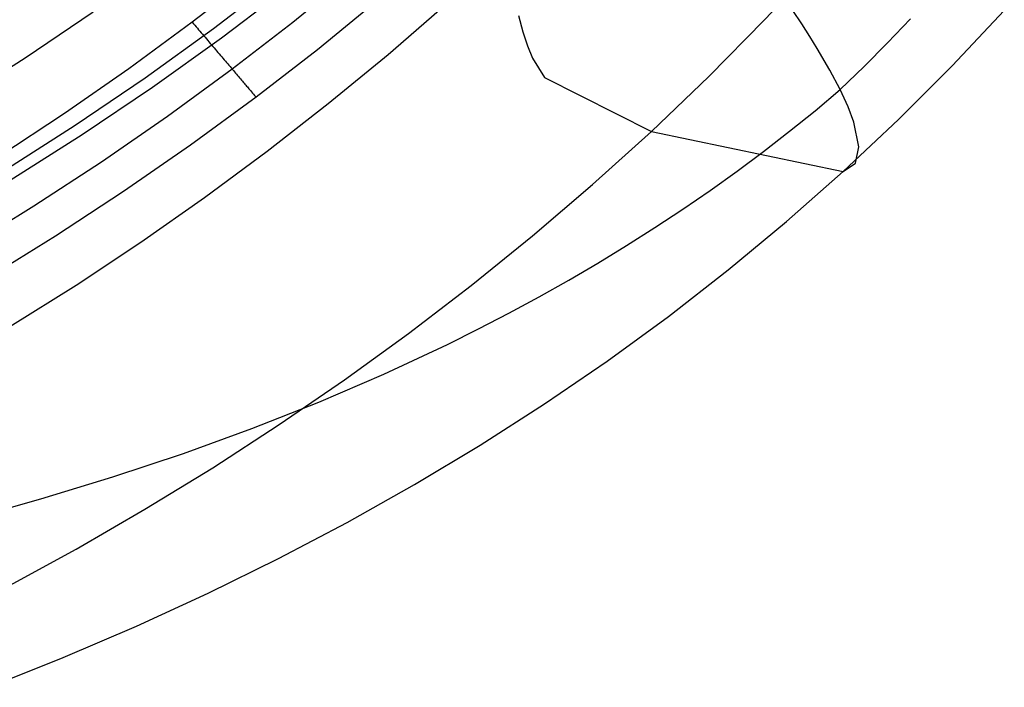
# Model space of a CAD drawing. Extents: x -353 to 1161, y -766 to 145.
# Tile 50 of 74: x 1053 to 1098, y -739 to -709. Entities that reach past the tile are written whole.
import ezdxf

# ---------------------------------------------------------------- set-up
doc = ezdxf.new("R2010")
doc.units = 0
doc.layers.add('DEFAULT', color=7, linetype='CONTINUOUS')

msp = doc.modelspace()

# ---------------------------------------------------------------- linework, layer by layer
at = {"layer": 'DEFAULT'}
for p, q in [((1086.891, -708.814, 261.302), (1089.38, -706.158, 261.778)), ((1063.501, -706.833, 76.166), (1060.813, -708.921, 76.166)), ((1064.832, -706.876, 73.713), (1061.782, -709.213, 73.699)), ((1068.083, -706.733, 77.351), (1065.39, -708.931, 77.343)), ((1065.219, -707.312, 68.433), (1062.144, -709.647, 68.401)), ((1069.237, -707.946, 80.422), (1066.511, -710.176, 80.397)), ((1069.736, -710.383, 91.409), (1072.407, -708.066, 91.409)), ((1088.581, -708.992, 548.157), (1088.174, -708.382, 551.506)), ((1095.433, -710.908, 448.728), (1097.812, -708.378, 450.071)), ((1056.304, -708.46, 76.166), (1053.205, -710.553, 76.166)), ((1075.675, -708.617, 109.98), (1075.877, -709.358, 116.665)), ((1084.342, -711.392, 260.805), (1086.891, -708.814, 261.302)), ((1092.49, -709.861, 527.754), (1093.543, -708.763, 528.84)), ((1060.813, -708.921, 76.166), (1057.929, -711.039, 76.166)), ((1061.782, -709.213, 73.699), (1058.662, -711.462, 73.686)), ((1060.813, -708.921, 76.166), (1060.87, -708.988, 76.167)), ((1060.87, -708.988, 76.167), (1060.928, -709.055, 76.17)), ((1060.928, -709.055, 76.17), (1060.985, -709.123, 76.175)), ((1060.985, -709.123, 76.175), (1061.044, -709.191, 76.183)), ((1061.044, -709.191, 76.183), (1061.102, -709.26, 76.192)), ((1061.102, -709.26, 76.192), (1061.16, -709.328, 76.204)), ((1065.39, -708.931, 77.343), (1062.636, -711.059, 77.336)), ((1088.951, -709.567, 544.679), (1088.581, -708.992, 548.157)), ((1062.144, -709.647, 68.401), (1059, -711.893, 68.37)), ((1061.16, -709.328, 76.204), (1061.219, -709.397, 76.218)), ((1061.219, -709.397, 76.218), (1061.278, -709.466, 76.235)), ((1061.278, -709.466, 76.235), (1061.337, -709.535, 76.253)), ((1061.337, -709.535, 76.253), (1061.396, -709.604, 76.274)), ((1061.396, -709.604, 76.274), (1061.455, -709.674, 76.298)), ((1061.455, -709.674, 76.298), (1061.514, -709.743, 76.324)), ((1075.877, -709.358, 116.665), (1076.088, -709.999, 123.775)), ((1089.288, -710.109, 541.076), (1088.951, -709.567, 544.679)), ((1061.514, -709.743, 76.324), (1061.573, -709.812, 76.352)), ((1061.573, -709.812, 76.352), (1061.632, -709.881, 76.382)), ((1061.632, -709.881, 76.382), (1061.691, -709.95, 76.415)), ((1061.691, -709.95, 76.415), (1061.75, -710.019, 76.45)), ((1061.75, -710.019, 76.45), (1061.808, -710.088, 76.488)), ((1061.808, -710.088, 76.488), (1061.866, -710.156, 76.528)), ((1061.866, -710.156, 76.528), (1061.924, -710.224, 76.571)), ((1066.511, -710.176, 80.397), (1063.723, -712.334, 80.372)), ((1076.088, -709.999, 123.775), (1076.315, -710.552, 131.414)), ((1089.867, -711.102, 533.513), (1089.288, -710.109, 541.076)), ((1091.42, -710.936, 526.641), (1092.49, -709.861, 527.754)), ((1053.205, -710.553, 76.166), (1050.045, -712.562, 76.166)), ((1061.924, -710.224, 76.571), (1061.982, -710.292, 76.616)), ((1061.982, -710.292, 76.616), (1062.04, -710.359, 76.663)), ((1062.04, -710.359, 76.663), (1062.096, -710.426, 76.713)), ((1062.096, -710.426, 76.713), (1062.153, -710.493, 76.765)), ((1062.153, -710.493, 76.765), (1062.209, -710.558, 76.819)), ((1062.209, -710.558, 76.819), (1062.265, -710.624, 76.876)), ((1062.265, -710.624, 76.876), (1062.32, -710.688, 76.935)), ((1067.007, -712.626, 91.409), (1069.736, -710.383, 91.409)), ((1076.315, -710.552, 131.414), (1076.863, -711.442, 148.707)), ((1057.929, -711.039, 76.166), (1054.984, -713.082, 76.166)), ((1062.636, -711.059, 77.336), (1059.683, -713.218, 77.328)), ((1062.32, -710.688, 76.935), (1062.374, -710.752, 76.996)), ((1062.374, -710.752, 76.996), (1062.428, -710.815, 77.06)), ((1062.428, -710.815, 77.06), (1062.481, -710.877, 77.126)), ((1062.481, -710.877, 77.126), (1062.534, -710.939, 77.194)), ((1062.534, -710.939, 77.194), (1062.585, -711, 77.264)), ((1062.585, -711, 77.264), (1062.636, -711.059, 77.336)), ((1062.636, -711.059, 77.336), (1062.687, -711.118, 77.41)), ((1090.332, -711.987, 525.502), (1091.42, -710.936, 526.641)), ((1092.987, -713.355, 447.34), (1095.433, -710.908, 448.728)), ((1058.662, -711.462, 73.686), (1055.475, -713.624, 73.673)), ((1062.687, -711.118, 77.41), (1062.736, -711.176, 77.486)), ((1062.736, -711.176, 77.486), (1062.784, -711.233, 77.564)), ((1062.784, -711.233, 77.564), (1062.832, -711.289, 77.644)), ((1062.832, -711.289, 77.644), (1062.879, -711.344, 77.725)), ((1062.879, -711.344, 77.725), (1062.924, -711.397, 77.809)), ((1062.924, -711.397, 77.809), (1062.969, -711.45, 77.894)), ((1062.969, -711.45, 77.894), (1063.013, -711.501, 77.981)), ((1063.013, -711.501, 77.981), (1063.055, -711.551, 78.069)), ((1076.863, -711.442, 148.707), (1081.73, -713.891, 260.288)), ((1081.73, -713.891, 260.288), (1084.342, -711.392, 260.805)), ((1090.332, -711.987, 525.502), (1089.867, -711.102, 533.513)), ((1059, -711.893, 68.37), (1055.79, -714.05, 68.34)), ((1063.055, -711.551, 78.069), (1063.097, -711.6, 78.159)), ((1063.097, -711.6, 78.159), (1063.138, -711.647, 78.25)), ((1063.138, -711.647, 78.25), (1063.177, -711.694, 78.343)), ((1063.177, -711.694, 78.343), (1063.215, -711.739, 78.437)), ((1063.215, -711.739, 78.437), (1063.253, -711.783, 78.532)), ((1063.253, -711.783, 78.532), (1063.289, -711.825, 78.628)), ((1063.289, -711.825, 78.628), (1063.324, -711.866, 78.726)), ((1063.324, -711.866, 78.726), (1063.358, -711.906, 78.824)), ((1063.358, -711.906, 78.824), (1063.39, -711.944, 78.924)), ((1063.39, -711.944, 78.924), (1063.422, -711.981, 79.024)), ((1063.723, -712.334, 80.372), (1060.734, -714.522, 80.346)), ((1063.422, -711.981, 79.024), (1063.452, -712.016, 79.125)), ((1063.452, -712.016, 79.125), (1063.481, -712.05, 79.226)), ((1063.481, -712.05, 79.226), (1063.509, -712.083, 79.329)), ((1063.509, -712.083, 79.329), (1063.561, -712.144, 79.535)), ((1063.561, -712.144, 79.535), (1063.609, -712.2, 79.743)), ((1063.609, -712.2, 79.743), (1063.651, -712.25, 79.952)), ((1063.651, -712.25, 79.952), (1063.69, -712.295, 80.162)), ((1063.69, -712.295, 80.162), (1063.723, -712.334, 80.372)), ((1089.19, -712.946, 525.019), (1090.332, -711.987, 525.502)), ((1090.695, -712.775, 517.069), (1090.332, -711.987, 525.502)), ((1064.219, -714.797, 91.409), (1067.007, -712.626, 91.409)), ((1090.959, -713.471, 508.215), (1090.695, -712.775, 517.069)), ((1054.984, -713.082, 76.166), (1051.983, -715.05, 76.166)), ((1059.683, -713.218, 77.328), (1056.67, -715.298, 77.32)), ((1088.027, -713.884, 524.505), (1089.19, -712.946, 525.019)), ((1055.475, -713.624, 73.673), (1052.226, -715.698, 73.659)), ((1090.471, -715.719, 445.909), (1092.987, -713.355, 447.34)), ((1091.191, -714.586, 489.221), (1090.959, -713.471, 508.215)), ((1055.79, -714.05, 68.34), (1052.519, -716.119, 68.31)), ((1079.056, -716.31, 259.75), (1081.73, -713.891, 260.288)), ((1081.73, -713.891, 260.288), (1090.471, -715.719, 445.909)), ((1086.842, -714.802, 523.959), (1088.027, -713.884, 524.505)), ((1060.734, -714.522, 80.346), (1057.684, -716.631, 80.321)), ((1091.029, -715.335, 468.472), (1091.191, -714.586, 489.221)), ((1061.374, -716.897, 91.409), (1064.219, -714.797, 91.409)), ((1085.637, -715.7, 523.383), (1086.842, -714.802, 523.959)), ((1056.67, -715.298, 77.32), (1053.601, -717.301, 77.312)), ((1090.471, -715.719, 445.909), (1091.029, -715.335, 468.472)), ((1084.41, -716.577, 522.777), (1085.637, -715.7, 523.383)), ((1087.886, -718, 444.433), (1090.471, -715.719, 445.909)), ((1076.319, -718.649, 259.191), (1079.056, -716.31, 259.75)), ((1057.684, -716.631, 80.321), (1054.578, -718.661, 80.297)), ((1058.473, -718.927, 91.409), (1061.374, -716.897, 91.409)), ((1083.163, -717.434, 522.14), (1084.41, -716.577, 522.777)), ((1053.601, -717.301, 77.312), (1050.478, -719.227, 77.305)), ((1081.894, -718.272, 521.472), (1083.163, -717.434, 522.14)), ((1085.233, -720.197, 442.912), (1087.886, -718, 444.433)), ((1054.578, -718.661, 80.297), (1051.419, -720.612, 80.273)), ((1073.522, -720.911, 258.612), (1076.319, -718.649, 259.191)), ((1080.605, -719.089, 520.775), (1081.894, -718.272, 521.472)), ((1055.517, -720.888, 91.409), (1058.473, -718.927, 91.409)), ((1079.295, -719.887, 520.049), (1080.605, -719.089, 520.775)), ((1077.964, -720.666, 519.293), (1079.295, -719.887, 520.049)), ((1082.51, -722.312, 441.344), (1085.233, -720.197, 442.912)), ((1052.507, -722.781, 91.409), (1055.517, -720.888, 91.409)), ((1070.665, -723.096, 258.014), (1073.522, -720.911, 258.612)), ((1076.613, -721.425, 518.508), (1077.964, -720.666, 519.293)), ((1075.241, -722.166, 517.693), (1076.613, -721.425, 518.508)), ((1073.848, -722.887, 516.851), (1075.241, -722.166, 517.693)), ((1079.719, -724.346, 439.728), (1082.51, -722.312, 441.344)), ((1067.749, -725.205, 257.396), (1070.665, -723.096, 258.014)), ((1072.435, -723.59, 515.98), (1073.848, -722.887, 516.851)), ((1069.548, -724.94, 514.153), (1072.435, -723.59, 515.98)), ((1076.859, -726.3, 438.063), (1079.719, -724.346, 439.728)), ((1066.581, -726.218, 512.216), (1069.548, -724.94, 514.153)), ((1064.775, -727.241, 256.76), (1067.749, -725.205, 257.396)), ((1063.533, -727.424, 510.17), (1066.581, -726.218, 512.216)), ((1073.931, -728.177, 436.35), (1076.859, -726.3, 438.063)), ((1060.406, -728.559, 508.018), (1063.533, -727.424, 510.17)), ((1061.744, -729.203, 256.107), (1064.775, -727.241, 256.76)), ((1057.199, -729.626, 505.761), (1060.406, -728.559, 508.018)), ((1070.934, -729.975, 434.586), (1073.931, -728.177, 436.35)), ((1058.657, -731.094, 255.436), (1061.744, -729.203, 256.107)), ((1053.914, -730.626, 503.402), (1057.199, -729.626, 505.761)), ((1067.869, -731.698, 432.771), (1070.934, -729.975, 434.586)), ((1050.552, -731.559, 500.942), (1053.914, -730.626, 503.402)), ((1055.515, -732.914, 254.749), (1058.657, -731.094, 255.436)), ((1064.736, -733.345, 430.905), (1067.869, -731.698, 432.771)), ((1052.319, -734.665, 254.045), (1055.515, -732.914, 254.749)), ((1061.536, -734.919, 428.987), (1064.736, -733.345, 430.905)), ((1058.268, -736.419, 427.017), (1061.536, -734.919, 428.987)), ((1054.934, -737.846, 424.992), (1058.268, -736.419, 427.017)), ((1051.534, -739.203, 422.914), (1054.934, -737.846, 424.992))]:
    msp.add_line(p, q, dxfattribs=at)

doc.saveas('drawing.dxf')
